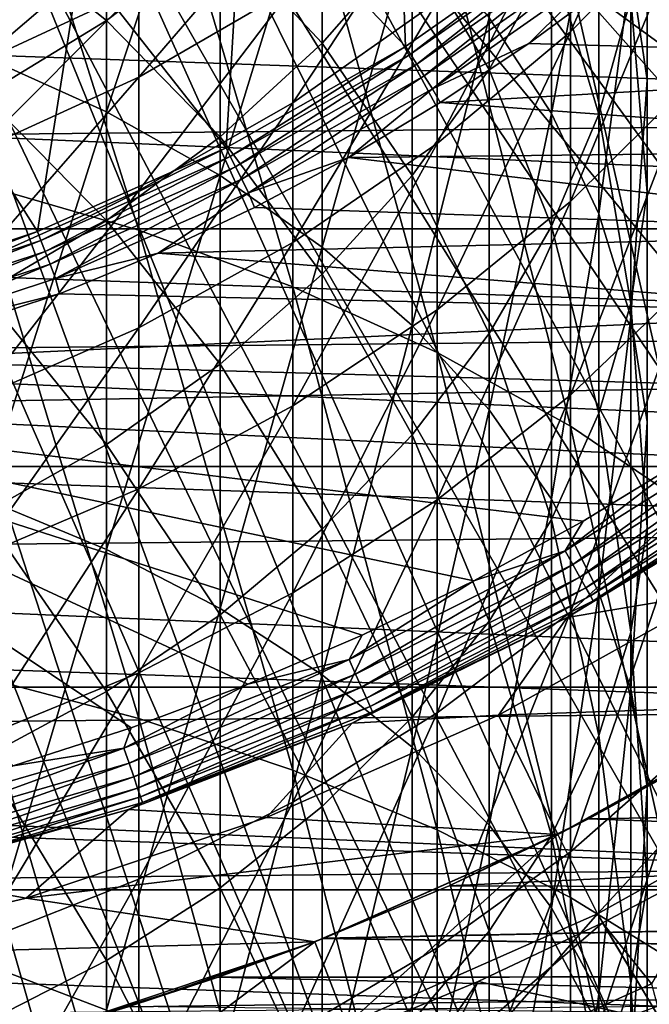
# Model space of a CAD drawing. Header units: metres. Extents: x -22 to 72, y -222 to 22.
# Tile 94 of 256: x 4.88 to 9, y -17.99 to -11.54. Entities that reach past the tile are written whole.
import ezdxf

# ---------------------------------------------------------------- set-up
doc = ezdxf.new("R2010")
doc.units = ezdxf.units.M
doc.layers.add('solid_509499_SW0002', color=7, linetype='CONTINUOUS')

msp = doc.modelspace()

# ---------------------------------------------------------------- linework, layer by layer
at = {"layer": 'solid_509499_SW0002'}
for points in [[(9.092572, -7.36302, 120.188515), (8.69476, -7.828797, 120.188515), (16.352165, -14.286456, 120.013718)], [(8.69476, -7.828797, 120.188515), (8.273117, -8.273117, 120.188515), (15.69474, -15.005708, 120.013718)], [(8.69476, -7.828797, 120.188515), (15.69474, -15.005708, 120.013718), (16.352165, -14.286456, 120.013718)], [(8.273117, -8.273117, 120.188515), (7.828797, -8.69476, 120.188515), (15.005708, -15.69474, 120.013718)], [(8.273117, -8.273117, 120.188515), (15.005708, -15.69474, 120.013718), (15.69474, -15.005708, 120.013718)], [(9.276126, -11.842672, 280.60907), (9.276126, -9.113338, 278.033234), (8.485281, -8.494098, 278.64798)], [(8.485281, -11.264768, 281.262817), (9.276126, -11.842672, 280.60907), (8.485281, -8.494098, 278.64798)], [(7.828797, -8.69476, 120.188515), (7.36302, -9.092572, 120.188515), (14.286456, -16.352165, 120.013718)], [(7.828797, -8.69476, 120.188515), (14.286456, -16.352165, 120.013718), (15.005708, -15.69474, 120.013718)], [(4.639985, -11.777107, 280.683228), (4.639985, -9.043084, 278.102966), (5.446568, -9.431192, 277.717682)], [(7.36302, -9.092572, 120.188515), (6.87706, -9.465462, 120.188515), (13.538434, -16.97666, 120.013718)], [(7.36302, -9.092572, 120.188515), (13.538434, -16.97666, 120.013718), (14.286456, -16.352165, 120.013718)], [(5.446568, -12.139307, 280.273499), (4.639985, -11.777107, 280.683228), (5.446568, -9.431192, 277.717682)], [(5.446568, -12.139307, 280.273499), (5.446568, -9.431192, 277.717682), (6.189295, -9.878915, 277.273224)], [(6.87706, -9.465462, 120.188515), (6.372252, -9.812407, 120.188515), (12.763146, -17.566965, 120.013718)], [(6.87706, -9.465462, 120.188515), (12.763146, -17.566965, 120.013718), (13.538434, -16.97666, 120.013718)], [(5.656761, -12.915703, 285.350555), (5.656761, -9.875397, 282.834534), (4.592201, -9.541925, 283.211761)], [(4.592201, -12.607499, 285.748688), (5.656761, -12.915703, 285.350555), (4.592201, -9.541925, 283.211761)], [(8.36079, -12.151821, 275.016846), (7.951608, -11.524157, 275.639954), (8.36079, -9.785915, 272.473022)], [(8.36079, -12.151821, 275.016846), (8.36079, -9.785915, 272.473022), (8.67195, -10.482265, 271.866425)], [(6.372252, -9.812407, 120.188515), (5.849977, -10.132458, 120.188515), (11.137075, -18.640324, 120.013718)], [(6.372252, -9.812407, 120.188515), (11.962156, -18.121891, 120.013718), (12.763146, -17.566965, 120.013718)], [(6.372252, -9.812407, 120.188515), (11.137075, -18.640324, 120.013718), (11.962156, -18.121891, 120.013718)], [(8.485281, -11.615977, 253.259521), (8.485281, -10.667723, 250.726974), (9.276126, -9.841032, 251.006149)], [(9.276126, -10.809216, 253.591949), (8.485281, -11.615977, 253.259521), (9.276126, -9.841032, 251.006149)], [(8.986801, -11.93041, 270.605011), (8.881438, -11.199902, 271.241333), (8.986801, -9.852207, 268.056122)], [(8.986801, -11.93041, 270.605011), (8.986801, -9.852207, 268.056122), (8.986801, -10.627136, 267.46524)], [(6.189295, -12.557142, 279.800812), (5.446568, -12.139307, 280.273499), (6.189295, -9.878915, 277.273224)], [(6.666843, -13.286294, 284.871796), (6.666843, -10.276371, 282.38092), (5.656761, -9.875397, 282.834534)], [(5.656761, -12.915703, 285.350555), (6.666843, -13.286294, 284.871796), (5.656761, -9.875397, 282.834534)], [(6.189295, -12.557142, 279.800812), (6.189295, -9.878915, 277.273224), (6.859458, -10.381001, 276.77478)], [(7.404852, -11.711001, 110.75), (6.335891, -10.589547, 108.125244), (7.338073, -9.921427, 108.125244)], [(8.510792, -10.933701, 110.75), (7.404852, -11.711001, 110.75), (7.338073, -9.921427, 108.125244)], [(5.849977, -10.132458, 120.188515), (5.311668, -10.424736, 120.188515), (10.289566, -19.121218, 120.013718)], [(5.849977, -10.132458, 120.188515), (10.289566, -19.121218, 120.013718), (11.137075, -18.640324, 120.013718)], [(7.61272, -13.715705, 284.317078), (7.61272, -10.740986, 281.855347), (6.666843, -10.276371, 282.38092)], [(6.666843, -13.286294, 284.871796), (7.61272, -13.715705, 284.317078), (6.666843, -10.276371, 282.38092)], [(7.951608, -11.861874, 262.775299), (7.951608, -10.293571, 260.238556), (7.449201, -11.017731, 259.822845)], [(7.951608, -11.861874, 262.775299), (8.36079, -11.125146, 263.264648), (7.951608, -10.293571, 260.238556)], [(6.859458, -11.690536, 259.436584), (6.859458, -10.339965, 256.895782), (6.189295, -10.97516, 256.584259)], [(6.859458, -13.025714, 279.270752), (6.189295, -12.557142, 279.800812), (6.859458, -10.381001, 276.77478)], [(6.859458, -11.690536, 259.436584), (7.449201, -11.017731, 259.822845), (6.859458, -10.339965, 256.895782)], [(6.859458, -13.025714, 279.270752), (6.859458, -10.381001, 276.77478), (7.449201, -10.931567, 276.22821)], [(8.67195, -12.154334, 266.300781), (8.67195, -10.355885, 263.775604), (8.36079, -11.125146, 263.264648)], [(8.67195, -12.154334, 266.300781), (8.881438, -11.397523, 266.877838), (8.67195, -10.355885, 263.775604)], [(5.446568, -11.541576, 256.306427), (5.446568, -10.39511, 253.762573), (4.639985, -10.900746, 253.55423)], [(5.311668, -10.424736, 120.188515), (4.7588, -10.68844, 120.188515), (9.421335, -19.563604, 120.013718)], [(5.311668, -10.424736, 120.188515), (9.421335, -19.563604, 120.013718), (10.289566, -19.121218, 120.013718)], [(5.446568, -11.541576, 256.306427), (6.189295, -10.97516, 256.584259), (5.446568, -10.39511, 253.762573)], [(8.67195, -12.807204, 274.366211), (8.36079, -12.151821, 275.016846), (8.67195, -10.482265, 271.866425)], [(8.67195, -12.807204, 274.366211), (8.67195, -10.482265, 271.866425), (8.881438, -11.199902, 271.241333)], [(6.228431, -12.376834, 110.75), (5.273348, -11.156784, 108.125244), (6.335891, -10.589547, 108.125244)], [(7.404852, -11.711001, 110.75), (6.228431, -12.376834, 110.75), (6.335891, -10.589547, 108.125244)], [(8.986801, -12.665226, 269.964935), (8.986801, -10.627136, 267.46524), (8.881438, -11.397523, 266.877838)], [(8.986801, -12.665226, 269.964935), (8.986801, -11.93041, 270.605011), (8.986801, -10.627136, 267.46524)], [(17.100216, -10.658568, 0.034086), (-16.880907, -11.002612, 0.034086), (16.058329, -12.171795, 0.034086)], [(4.7588, -10.68844, 120.188515), (4.192889, -10.922849, 120.188515), (8.53413, -19.966591, 120.013718)], [(4.7588, -10.68844, 120.188515), (8.53413, -19.966591, 120.013718), (9.421335, -19.563604, 120.013718)], [(6.666843, -12.081623, 250.249466), (6.666843, -11.328352, 247.753616), (7.61272, -10.650517, 247.934326)], [(7.61272, -11.416992, 250.473923), (6.666843, -12.081623, 250.249466), (7.61272, -10.650517, 247.934326)], [(7.61272, -12.347182, 252.958237), (7.61272, -11.416992, 250.473923), (8.485281, -10.667723, 250.726974)], [(8.485281, -11.615977, 253.259521), (7.61272, -12.347182, 252.958237), (8.485281, -10.667723, 250.726974)], [(5.656761, -11.91334, 247.597656), (5.656761, -11.333071, 245.096466), (6.666843, -10.739171, 245.21402)], [(6.666843, -11.328352, 247.753616), (5.656761, -11.91334, 247.597656), (6.666843, -10.739171, 245.21402)], [(8.485281, -14.199799, 283.691711), (8.485281, -11.264768, 281.262817), (7.61272, -10.740986, 281.855347)], [(7.61272, -13.715705, 284.317078), (8.485281, -14.199799, 283.691711), (7.61272, -10.740986, 281.855347)], [(8.485281, -12.727102, 255.724976), (8.485281, -11.615977, 253.259521), (9.276126, -10.809216, 253.591949)], [(9.276126, -11.943696, 256.109222), (8.485281, -12.727102, 255.724976), (9.276126, -10.809216, 253.591949)], [(4.639985, -12.032576, 256.065613), (5.446568, -11.541576, 256.306427), (4.639985, -10.900746, 253.55423)], [(4.192889, -10.922849, 120.188515), (3.615485, -11.127317, 120.188515), (7.62974, -20.329369, 120.013718)], [(4.192889, -10.922849, 120.188515), (7.62974, -20.329369, 120.013718), (8.53413, -19.966591, 120.013718)], [(4.592201, -11.82699, 244.998718), (4.592201, -11.41611, 242.497421), (5.656761, -10.916875, 242.56282)], [(5.656761, -11.333071, 245.096466), (4.592201, -11.82699, 244.998718), (5.656761, -10.916875, 242.56282)], [(7.449201, -13.539527, 278.689484), (6.859458, -13.025714, 279.270752), (7.449201, -10.931567, 276.22821)], [(7.437571, -11.762756, 110.834335), (7.404852, -11.711001, 110.75), (8.510792, -10.933701, 110.75)], [(7.437571, -11.762756, 110.834335), (8.510792, -10.933701, 110.75), (8.548398, -10.982021, 110.834335)], [(7.449201, -13.539527, 278.689484), (7.449201, -10.931567, 276.22821), (7.951608, -11.524157, 275.639954)], [(16.058329, -12.171795, 0.034086), (-16.880907, -11.002612, 0.034086), (-15.808596, -12.494431, 0.034086)], [(6.189295, -12.304101, 259.084351), (6.189295, -10.97516, 256.584259), (5.446568, -11.541576, 256.306427)], [(6.189295, -12.304101, 259.084351), (6.859458, -11.690536, 259.436584), (6.189295, -10.97516, 256.584259)], [(7.449201, -12.557431, 262.313324), (7.449201, -11.017731, 259.822845), (6.859458, -11.690536, 259.436584)], [(7.437571, -11.762756, 110.834335), (8.548398, -10.982021, 110.834335), (7.479104, -11.828448, 110.904388)], [(7.449201, -12.557431, 262.313324), (7.951608, -11.861874, 262.775299), (7.449201, -11.017731, 259.822845)], [(8.548398, -10.982021, 110.834335), (8.596136, -11.043353, 110.904388), (7.479104, -11.828448, 110.904388)], [(4.123057, -11.511934, 107.898911), (5.222995, -11.056458, 107.898979), (4.160568, -11.617732, 108.125244)], [(5.222995, -11.056458, 107.898979), (5.273348, -11.156784, 108.125244), (4.160568, -11.617732, 108.125244)], [(7.479104, -11.828448, 110.904388), (8.596136, -11.043353, 110.904388), (7.527522, -11.905024, 110.956734)], [(8.596136, -11.043353, 110.904388), (8.651786, -11.114845, 110.956734), (7.527522, -11.905024, 110.956734)], [(3.615485, -11.127317, 120.188515), (3.028171, -11.301288, 120.188515), (6.709983, -20.651205, 120.013718)], [(3.615485, -11.127317, 120.188515), (6.709983, -20.651205, 120.013718), (7.62974, -20.329369, 120.013718)], [(4.992727, -12.924862, 110.75), (4.160568, -11.617732, 108.125244), (5.273348, -11.156784, 108.125244)], [(6.228431, -12.376834, 110.75), (4.992727, -12.924862, 110.75), (5.273348, -11.156784, 108.125244)], [(7.527522, -11.905024, 110.956734), (8.651786, -11.114845, 110.956734), (7.580705, -11.989128, 110.989075)], [(8.651786, -11.114845, 110.956734), (8.71291, -11.193367, 110.989075), (7.580705, -11.989128, 110.989075)], [(8.36079, -12.888699, 265.740814), (8.36079, -11.125146, 263.264648), (7.951608, -11.861874, 262.775299)], [(8.36079, -12.888699, 265.740814), (8.67195, -12.154334, 266.300781), (8.36079, -11.125146, 263.264648)], [(8.21272, -11.692625, 111), (7.580705, -11.989128, 110.989075), (8.71291, -11.193367, 110.989075)], [(8.77392, -11.277613, 111), (8.21272, -11.692625, 111), (8.71291, -11.193367, 110.989075)], [(8.881438, -13.482619, 273.695709), (8.67195, -12.807204, 274.366211), (8.881438, -11.199902, 271.241333)], [(8.77392, -11.277613, 111), (12.942162, -11.206929, 111), (12.394386, -11.80991, 111)], [(8.881438, -13.482619, 273.695709), (8.881438, -11.199902, 271.241333), (8.986801, -11.93041, 270.605011)], [(18.430916, -12.905476), (-18.430916, -12.905476), (-19.485569, -11.250006)], [(19.485569, -11.250006), (18.430916, -12.905476), (-19.485569, -11.250006)], [(8.77392, -11.277613, 111), (12.394386, -11.80991, 111), (8.21272, -11.692625, 111)], [(9.276126, -14.733914, 283.001709), (9.276126, -11.842672, 280.60907), (8.485281, -11.264768, 281.262817)], [(8.485281, -14.199799, 283.691711), (9.276126, -14.733914, 283.001709), (8.485281, -11.264768, 281.262817)], [(3.028171, -11.301288, 120.188515), (5.776714, -20.931454, 120.013718), (6.709983, -20.651205, 120.013718)], [(3.028171, -11.301288, 120.188515), (4.831811, -21.169548, 120.013718), (5.776714, -20.931454, 120.013718)], [(4.592201, -12.399846, 247.467957), (4.592201, -11.82699, 244.998718), (5.656761, -11.333071, 245.096466)], [(5.656761, -11.91334, 247.597656), (4.592201, -12.399846, 247.467957), (5.656761, -11.333071, 245.096466)], [(5.656761, -12.655216, 250.055756), (5.656761, -11.91334, 247.597656), (6.666843, -11.328352, 247.753616)], [(6.666843, -12.081623, 250.249466), (5.656761, -12.655216, 250.055756), (6.666843, -11.328352, 247.753616)], [(6.666843, -12.99579, 252.690979), (6.666843, -12.081623, 250.249466), (7.61272, -11.416992, 250.473923)], [(7.61272, -12.347182, 252.958237), (6.666843, -12.99579, 252.690979), (7.61272, -11.416992, 250.473923)], [(8.881438, -13.395734, 269.328613), (8.881438, -11.397523, 266.877838), (8.67195, -12.154334, 266.300781)], [(8.881438, -13.395734, 269.328613), (8.986801, -12.665226, 269.964935), (8.881438, -11.397523, 266.877838)], [(5.446568, -12.85123, 258.770264), (5.446568, -11.541576, 256.306427), (4.639985, -12.032576, 256.065613)], [(5.446568, -12.85123, 258.770264), (6.189295, -12.304101, 259.084351), (5.446568, -11.541576, 256.306427)], [(7.951608, -14.092559, 278.063873), (7.449201, -13.539527, 278.689484), (7.951608, -11.524157, 275.639954)], [(7.951608, -14.092559, 278.063873), (7.951608, -11.524157, 275.639954), (8.36079, -12.151821, 275.016846)], [(4.992727, -12.924862, 110.75), (3.709501, -13.349869, 110.75), (4.160568, -11.617732, 108.125244)], [(7.61272, -13.437141, 255.376724), (7.61272, -12.347182, 252.958237), (8.485281, -11.615977, 253.259521)], [(8.485281, -12.727102, 255.724976), (7.61272, -13.437141, 255.376724), (8.485281, -11.615977, 253.259521)], [(6.859458, -13.203664, 261.884094), (6.859458, -11.690536, 259.436584), (6.189295, -12.304101, 259.084351)], [(6.25595, -12.431532, 110.834335), (6.228431, -12.376834, 110.75), (7.404852, -11.711001, 110.75)], [(6.25595, -12.431532, 110.834335), (7.404852, -11.711001, 110.75), (7.437571, -11.762756, 110.834335)], [(6.859458, -13.203664, 261.884094), (7.449201, -12.557431, 262.313324), (6.859458, -11.690536, 259.436584)], [(8.21272, -11.692625, 111), (7.631751, -12.079844, 111), (7.580705, -11.989128, 110.989075)], [(8.21272, -11.692625, 111), (12.394386, -11.80991, 111), (7.631751, -12.079844, 111)], [(4.639985, -14.673317, 283.080017), (4.639985, -11.777107, 280.683228), (5.446568, -12.139307, 280.273499)], [(6.25595, -12.431532, 110.834335), (7.437571, -11.762756, 110.834335), (6.290884, -12.500958, 110.904388)], [(7.437571, -11.762756, 110.834335), (7.479104, -11.828448, 110.904388), (6.290884, -12.500958, 110.904388)], [(6.290884, -12.500958, 110.904388), (7.479104, -11.828448, 110.904388), (6.33161, -12.581887, 110.956734)], [(7.479104, -11.828448, 110.904388), (7.527522, -11.905024, 110.956734), (6.33161, -12.581887, 110.956734)], [(7.951608, -13.592005, 265.204559), (7.951608, -11.861874, 262.775299), (7.449201, -12.557431, 262.313324)], [(7.631751, -12.079844, 111), (12.394386, -11.80991, 111), (11.818536, -12.386161, 111)], [(7.951608, -13.592005, 265.204559), (8.36079, -12.888699, 265.740814), (7.951608, -11.861874, 262.775299)], [(4.592201, -13.132246, 249.894653), (4.592201, -12.399846, 247.467957), (5.656761, -11.91334, 247.597656)], [(5.656761, -12.655216, 250.055756), (4.592201, -13.132246, 249.894653), (5.656761, -11.91334, 247.597656)], [(6.33161, -12.581887, 110.956734), (7.527522, -11.905024, 110.956734), (6.376344, -12.670774, 110.989075)], [(7.527522, -11.905024, 110.956734), (7.580705, -11.989128, 110.989075), (6.376344, -12.670774, 110.989075)], [(8.986801, -14.17015, 273.013184), (8.881438, -13.482619, 273.695709), (8.986801, -11.93041, 270.605011)], [(8.986801, -14.17015, 273.013184), (8.986801, -11.93041, 270.605011), (8.986801, -12.665226, 269.964935)], [(7.03211, -12.438475, 111), (6.376344, -12.670774, 110.989075), (7.580705, -11.989128, 110.989075)], [(7.631751, -12.079844, 111), (7.03211, -12.438475, 111), (7.580705, -11.989128, 110.989075)], [(8.485281, -13.996384, 258.112854), (8.485281, -12.727102, 255.724976), (9.276126, -11.943696, 256.109222)], [(9.276126, -13.239655, 258.547272), (8.485281, -13.996384, 258.112854), (9.276126, -11.943696, 256.109222)], [(4.639985, -13.325508, 258.497986), (5.446568, -12.85123, 258.770264), (4.639985, -12.032576, 256.065613)], [(5.656761, -13.555554, 252.460342), (5.656761, -12.655216, 250.055756), (6.666843, -12.081623, 250.249466)], [(6.666843, -12.99579, 252.690979), (5.656761, -13.555554, 252.460342), (6.666843, -12.081623, 250.249466)], [(7.631751, -12.079844, 111), (11.818536, -12.386161, 111), (7.03211, -12.438475, 111)], [(16.058329, -12.171795, 0.034086), (-15.808596, -12.494431, 0.034086), (14.882935, -13.58384, 0.034086)], [(5.446568, -15.008073, 282.647552), (4.639985, -14.673317, 283.080017), (5.446568, -12.139307, 280.273499)], [(5.446568, -15.008073, 282.647552), (5.446568, -12.139307, 280.273499), (6.189295, -12.557142, 279.800812)], [(8.36079, -14.678325, 277.401245), (7.951608, -14.092559, 278.063873), (8.36079, -12.151821, 275.016846)], [(8.36079, -14.678325, 277.401245), (8.36079, -12.151821, 275.016846), (8.67195, -12.807204, 274.366211)], [(8.67195, -14.113371, 268.703491), (8.67195, -12.154334, 266.300781), (8.36079, -12.888699, 265.740814)], [(8.67195, -14.113371, 268.703491), (8.881438, -13.395734, 269.328613), (8.67195, -12.154334, 266.300781)], [(6.189295, -13.792994, 261.492645), (6.189295, -12.304101, 259.084351), (5.446568, -12.85123, 258.770264)], [(6.189295, -13.792994, 261.492645), (6.859458, -13.203664, 261.884094), (6.189295, -12.304101, 259.084351)], [(5.014784, -12.981981, 110.834335), (4.992727, -12.924862, 110.75), (6.228431, -12.376834, 110.75)], [(5.014784, -12.981981, 110.834335), (6.228431, -12.376834, 110.75), (6.25595, -12.431532, 110.834335)], [(6.666843, -14.066973, 255.06781), (6.666843, -12.99579, 252.690979), (7.61272, -12.347182, 252.958237)], [(7.61272, -13.437141, 255.376724), (6.666843, -14.066973, 255.06781), (7.61272, -12.347182, 252.958237)], [(5.014784, -12.981981, 110.834335), (6.25595, -12.431532, 110.834335), (5.042787, -13.054482, 110.904388)], [(6.25595, -12.431532, 110.834335), (6.290884, -12.500958, 110.904388), (5.042787, -13.054482, 110.904388)], [(7.03211, -12.438475, 111), (6.415275, -12.767553, 111), (6.376344, -12.670774, 110.989075)], [(7.03211, -12.438475, 111), (11.216026, -12.934278, 111), (6.415275, -12.767553, 111)], [(7.03211, -12.438475, 111), (11.818536, -12.386161, 111), (11.216026, -12.934278, 111)], [(14.882935, -13.58384, 0.034086), (-15.808596, -12.494431, 0.034086), (-14.604852, -13.882391, 0.034086)], [(5.042787, -13.054482, 110.904388), (6.290884, -12.500958, 110.904388), (5.075433, -13.138994, 110.956734)], [(6.290884, -12.500958, 110.904388), (6.33161, -12.581887, 110.956734), (5.075433, -13.138994, 110.956734)], [(6.189295, -15.394248, 282.148682), (5.446568, -15.008073, 282.647552), (6.189295, -12.557142, 279.800812)], [(6.189295, -15.394248, 282.148682), (6.189295, -12.557142, 279.800812), (6.859458, -13.025714, 279.270752)], [(7.449201, -14.256008, 264.698242), (7.449201, -12.557431, 262.313324), (6.859458, -13.203664, 261.884094)], [(7.449201, -14.256008, 264.698242), (7.951608, -13.592005, 265.204559), (7.449201, -12.557431, 262.313324)], [(5.656761, -16.113365, 287.6633), (5.656761, -12.915703, 285.350555), (4.592201, -12.607499, 285.748688)], [(4.592201, -15.831737, 288.080658), (5.656761, -16.113365, 287.6633), (4.592201, -12.607499, 285.748688)], [(5.075433, -13.138994, 110.956734), (6.33161, -12.581887, 110.956734), (5.111293, -13.231816, 110.989075)], [(6.33161, -12.581887, 110.956734), (6.376344, -12.670774, 110.989075), (5.111293, -13.231816, 110.989075)], [(4.592201, -14.021084, 252.268524), (4.592201, -13.132246, 249.894653), (5.656761, -12.655216, 250.055756)], [(5.656761, -13.555554, 252.460342), (4.592201, -14.021084, 252.268524), (5.656761, -12.655216, 250.055756)], [(5.783134, -13.066044, 111), (5.111293, -13.231816, 110.989075), (6.376344, -12.670774, 110.989075)], [(6.415275, -12.767553, 111), (5.783134, -13.066044, 111), (6.376344, -12.670774, 110.989075)], [(8.986801, -14.861734, 272.32663), (8.986801, -12.665226, 269.964935), (8.881438, -13.395734, 269.328613)], [(8.986801, -14.861734, 272.32663), (8.986801, -14.17015, 273.013184), (8.986801, -12.665226, 269.964935)], [(6.415275, -12.767553, 111), (11.216026, -12.934278, 111), (5.783134, -13.066044, 111)], [(7.61272, -14.682242, 257.719116), (7.61272, -13.437141, 255.376724), (8.485281, -12.727102, 255.724976)], [(8.485281, -13.996384, 258.112854), (7.61272, -14.682242, 257.719116), (8.485281, -12.727102, 255.724976)], [(8.67195, -15.289958, 276.70932), (8.36079, -14.678325, 277.401245), (8.67195, -12.807204, 274.366211)], [(8.67195, -15.289958, 276.70932), (8.67195, -12.807204, 274.366211), (8.881438, -13.482619, 273.695709)], [(5.446568, -14.318512, 261.143585), (5.446568, -12.85123, 258.770264), (4.639985, -13.325508, 258.497986)], [(5.446568, -14.318512, 261.143585), (6.189295, -13.792994, 261.492645), (5.446568, -12.85123, 258.770264)], [(8.36079, -14.809721, 268.096924), (8.36079, -12.888699, 265.740814), (7.951608, -13.592005, 265.204559)], [(8.36079, -14.809721, 268.096924), (8.67195, -14.113371, 268.703491), (8.36079, -12.888699, 265.740814)], [(17.235994, -14.462728), (-17.235994, -14.462728), (-18.430916, -12.905476)], [(18.430916, -12.905476), (17.235994, -14.462728), (-18.430916, -12.905476)], [(3.725887, -13.408865, 110.834335), (3.709501, -13.349869, 110.75), (4.992727, -12.924862, 110.75)], [(3.725887, -13.408865, 110.834335), (4.992727, -12.924862, 110.75), (5.014784, -12.981981, 110.834335)], [(6.666843, -16.452002, 287.161438), (6.666843, -13.286294, 284.871796), (5.656761, -12.915703, 285.350555)], [(5.656761, -16.113365, 287.6633), (6.666843, -16.452002, 287.161438), (5.656761, -12.915703, 285.350555)], [(5.783134, -13.066044, 111), (11.216026, -12.934278, 111), (10.58835, -13.452942, 111)], [(3.725887, -13.408865, 110.834335), (5.014784, -12.981981, 110.834335), (3.746691, -13.483749, 110.904388)], [(5.014784, -12.981981, 110.834335), (5.042787, -13.054482, 110.904388), (3.746691, -13.483749, 110.904388)], [(5.656761, -14.610534, 254.801208), (5.656761, -13.555554, 252.460342), (6.666843, -12.99579, 252.690979)], [(6.666843, -14.066973, 255.06781), (5.656761, -14.610534, 254.801208), (6.666843, -12.99579, 252.690979)], [(6.859458, -15.827315, 281.589233), (6.189295, -15.394248, 282.148682), (6.859458, -13.025714, 279.270752)], [(6.859458, -15.827315, 281.589233), (6.859458, -13.025714, 279.270752), (7.449201, -13.539527, 278.689484)], [(3.746691, -13.483749, 110.904388), (5.042787, -13.054482, 110.904388), (3.770946, -13.57104, 110.956734)], [(5.042787, -13.054482, 110.904388), (5.075433, -13.138994, 110.956734), (3.770946, -13.57104, 110.956734)], [(5.783134, -13.066044, 111), (5.137718, -13.333041, 111), (5.111293, -13.231816, 110.989075)], [(5.783134, -13.066044, 111), (10.58835, -13.452942, 111), (5.137718, -13.333041, 111)], [(3.770946, -13.57104, 110.956734), (5.075433, -13.138994, 110.956734), (3.797591, -13.666915, 110.989075)], [(5.075433, -13.138994, 110.956734), (5.111293, -13.231816, 110.989075), (3.797591, -13.666915, 110.989075)], [(6.859458, -14.872924, 264.227875), (6.859458, -13.203664, 261.884094), (6.189295, -13.792994, 261.492645)], [(6.859458, -14.872924, 264.227875), (7.449201, -14.256008, 264.698242), (6.859458, -13.203664, 261.884094)], [(5.137718, -13.333041, 111), (3.797591, -13.666915, 110.989075), (5.111293, -13.231816, 110.989075)], [(7.61272, -16.844385, 286.579926), (7.61272, -13.715705, 284.317078), (6.666843, -13.286294, 284.871796)], [(6.666843, -16.452002, 287.161438), (7.61272, -16.844385, 286.579926), (6.666843, -13.286294, 284.871796)], [(8.485281, -15.418435, 260.413025), (8.485281, -13.996384, 258.112854), (9.276126, -13.239655, 258.547272)], [(9.276126, -14.691595, 260.895782), (8.485281, -15.418435, 260.413025), (9.276126, -13.239655, 258.547272)], [(5.137718, -13.333041, 111), (3.815474, -13.769834, 111), (3.797591, -13.666915, 110.989075)], [(5.137718, -13.333041, 111), (10.58835, -13.452942, 111), (3.815474, -13.769834, 111)], [(4.639985, -14.774057, 260.841003), (5.446568, -14.318512, 261.143585), (4.639985, -13.325508, 258.497986)], [(8.881438, -15.549265, 271.644104), (8.881438, -13.395734, 269.328613), (8.67195, -14.113371, 268.703491)], [(8.881438, -15.549265, 271.644104), (8.986801, -14.861734, 272.32663), (8.881438, -13.395734, 269.328613)], [(3.815474, -13.769834, 111), (10.58835, -13.452942, 111), (9.936937, -13.941023, 111)], [(6.666843, -15.290627, 257.369843), (6.666843, -14.066973, 255.06781), (7.61272, -13.437141, 255.376724)], [(7.61272, -14.682242, 257.719116), (6.666843, -15.290627, 257.369843), (7.61272, -13.437141, 255.376724)], [(7.449201, -16.302197, 280.975769), (6.859458, -15.827315, 281.589233), (7.449201, -13.539527, 278.689484)], [(7.449201, -16.302197, 280.975769), (7.449201, -13.539527, 278.689484), (7.951608, -14.092559, 278.063873)], [(8.881438, -15.920287, 275.996277), (8.67195, -15.289958, 276.70932), (8.881438, -13.482619, 273.695709)], [(8.881438, -15.920287, 275.996277), (8.881438, -13.482619, 273.695709), (8.986801, -14.17015, 273.013184)], [(14.882935, -13.58384, 0.034086), (-14.604852, -13.882391, 0.034086), (13.58384, -14.882935, 0.034086)], [(4.592201, -15.062587, 254.579483), (4.592201, -14.021084, 252.268524), (5.656761, -13.555554, 252.460342)], [(5.656761, -14.610534, 254.801208), (4.592201, -15.062587, 254.579483), (5.656761, -13.555554, 252.460342)], [(7.951608, -15.476622, 267.516022), (7.951608, -13.592005, 265.204559), (7.449201, -14.256008, 264.698242)], [(7.951608, -15.476622, 267.516022), (8.36079, -14.809721, 268.096924), (7.951608, -13.592005, 265.204559)], [(8.485281, -17.286737, 285.924377), (8.485281, -14.199799, 283.691711), (7.61272, -13.715705, 284.317078)], [(7.61272, -16.844385, 286.579926), (8.485281, -17.286737, 285.924377), (7.61272, -13.715705, 284.317078)], [(3.815474, -13.769834, 111), (9.936937, -13.941023, 111), (2.465689, -14.074325, 111)], [(6.189295, -15.435519, 263.798889), (6.189295, -13.792994, 261.492645), (5.446568, -14.318512, 261.143585)], [(6.189295, -15.435519, 263.798889), (6.859458, -14.872924, 264.227875), (6.189295, -13.792994, 261.492645)], [(13.58384, -14.882935, 0.034086), (-14.604852, -13.882391, 0.034086), (-13.27972, -15.154917, 0.034086)], [(9.263073, -14.397581, 111), (2.465689, -14.074325, 111), (9.936937, -13.941023, 111)], [(7.61272, -16.077204, 259.975464), (7.61272, -14.682242, 257.719116), (8.485281, -13.996384, 258.112854)], [(8.485281, -15.418435, 260.413025), (7.61272, -16.077204, 259.975464), (8.485281, -13.996384, 258.112854)], [(8.568022, -14.821737, 111), (2.465689, -14.074325, 111), (9.263073, -14.397581, 111)], [(7.853078, -15.212626, 111), (2.465689, -14.074325, 111), (8.568022, -14.821737, 111)], [(7.119969, -15.569227, 111), (2.465689, -14.074325, 111), (7.853078, -15.212626, 111)], [(6.370832, -15.890477, 111), (2.465689, -14.074325, 111), (7.119969, -15.569227, 111)], [(5.60793, -16.17547, 111), (2.465689, -14.074325, 111), (6.370832, -15.890477, 111)], [(4.833591, -16.423494, 111), (2.465689, -14.074325, 111), (5.60793, -16.17547, 111)], [(5.656761, -15.815677, 257.06842), (5.656761, -14.610534, 254.801208), (6.666843, -14.066973, 255.06781)], [(6.666843, -15.290627, 257.369843), (5.656761, -15.815677, 257.06842), (6.666843, -14.066973, 255.06781)], [(7.951608, -16.813324, 280.31546), (7.449201, -16.302197, 280.975769), (7.951608, -14.092559, 278.063873)], [(7.951608, -16.813324, 280.31546), (7.951608, -14.092559, 278.063873), (8.36079, -14.678325, 277.401245)], [(8.67195, -16.22468, 270.973572), (8.67195, -14.113371, 268.703491), (8.36079, -14.809721, 268.096924)], [(8.67195, -16.22468, 270.973572), (8.881438, -15.549265, 271.644104), (8.67195, -14.113371, 268.703491)], [(9.794017, -14.1751, 110.987862), (8.450067, -15.01508, 110.987862), (9.263073, -14.397581, 111)], [(8.501459, -15.1064, 110.951752), (8.450067, -15.01508, 110.987862), (9.794017, -14.1751, 110.987862)], [(9.853583, -14.261312, 110.951752), (8.501459, -15.1064, 110.951752), (9.794017, -14.1751, 110.987862)], [(8.986801, -16.561922, 275.270416), (8.881438, -15.920287, 275.996277), (8.986801, -14.17015, 273.013184)], [(8.986801, -16.561922, 275.270416), (8.986801, -14.17015, 273.013184), (8.986801, -14.861734, 272.32663)], [(9.276126, -17.774797, 285.20108), (9.276126, -14.733914, 283.001709), (8.485281, -14.199799, 283.691711)], [(8.485281, -17.286737, 285.924377), (9.276126, -17.774797, 285.20108), (8.485281, -14.199799, 283.691711)], [(5.446568, -15.937198, 263.416351), (5.446568, -14.318512, 261.143585), (4.639985, -14.774057, 260.841003)], [(5.446568, -15.937198, 263.416351), (6.189295, -15.435519, 263.798889), (5.446568, -14.318512, 261.143585)], [(7.449201, -16.106255, 266.96756), (7.449201, -14.256008, 264.698242), (6.859458, -14.872924, 264.227875)], [(7.449201, -16.106255, 266.96756), (7.951608, -15.476622, 267.516022), (7.449201, -14.256008, 264.698242)], [(8.547688, -15.188544, 110.89344), (8.501459, -15.1064, 110.951752), (9.853583, -14.261312, 110.951752)], [(9.907165, -14.338861, 110.89344), (8.547688, -15.188544, 110.89344), (9.853583, -14.261312, 110.951752)], [(8.586479, -15.257475, 110.815804), (8.547688, -15.188544, 110.89344), (9.907165, -14.338861, 110.89344)], [(9.952127, -14.403935, 110.815804), (8.586479, -15.257475, 110.815804), (9.907165, -14.338861, 110.89344)], [(8.450067, -15.01508, 110.987862), (8.568022, -14.821737, 111), (9.263073, -14.397581, 111)], [(8.61593, -15.309806, 110.722641), (8.586479, -15.257475, 110.815804), (9.952127, -14.403935, 110.815804)], [(9.98626, -14.453339, 110.722641), (8.61593, -15.309806, 110.722641), (9.952127, -14.403935, 110.815804)], [(15.909897, -15.909908), (-15.909897, -15.909908), (-17.235994, -14.462728)], [(17.235994, -14.462728), (15.909897, -15.909908), (-17.235994, -14.462728)], [(8.634591, -15.342965, 110.618538), (8.61593, -15.309806, 110.722641), (9.98626, -14.453339, 110.722641)], [(10.00789, -14.484643, 110.618538), (8.634591, -15.342965, 110.618538), (9.98626, -14.453339, 110.722641)], [(10.00789, -14.484643, 110.618538), (9.806498, -14.638811, 110.508728), (8.634591, -15.342965, 110.618538)], [(4.592201, -16.252337, 256.817749), (4.592201, -15.062587, 254.579483), (5.656761, -14.610534, 254.801208)], [(5.656761, -15.815677, 257.06842), (4.592201, -16.252337, 256.817749), (5.656761, -14.610534, 254.801208)], [(8.464357, -15.4537, 110.508728), (9.806498, -14.638811, 110.508728), (9.464148, -15.285138, 90)], [(8.634591, -15.342965, 110.618538), (9.806498, -14.638811, 110.508728), (8.464357, -15.4537, 110.508728)], [(4.639985, -17.719425, 285.283142), (4.639985, -14.673317, 283.080017), (5.446568, -15.008073, 282.647552)], [(6.666843, -16.661558, 259.587341), (6.666843, -15.290627, 257.369843), (7.61272, -14.682242, 257.719116)], [(7.61272, -16.077204, 259.975464), (6.666843, -16.661558, 259.587341), (7.61272, -14.682242, 257.719116)], [(8.36079, -17.354706, 279.616089), (7.951608, -16.813324, 280.31546), (8.36079, -14.678325, 277.401245)], [(8.36079, -17.354706, 279.616089), (8.36079, -14.678325, 277.401245), (8.67195, -15.289958, 276.70932)], [(8.485281, -16.987223, 262.615723), (8.485281, -15.418435, 260.413025), (9.276126, -14.691595, 260.895782)], [(9.276126, -16.293356, 263.144806), (8.485281, -16.987223, 262.615723), (9.276126, -14.691595, 260.895782)], [(4.639985, -16.372078, 263.084778), (5.446568, -15.937198, 263.416351), (4.639985, -14.774057, 260.841003)], [(8.450067, -15.01508, 110.987862), (7.853078, -15.212626, 111), (8.568022, -14.821737, 111)], [(8.36079, -16.880062, 270.322968), (8.36079, -14.809721, 268.096924), (7.951608, -15.476622, 267.516022)], [(8.36079, -16.880062, 270.322968), (8.67195, -16.22468, 270.973572), (8.36079, -14.809721, 268.096924)], [(13.58384, -14.882935, 0.034086), (-13.27972, -15.154917, 0.034086), (12.171795, -16.058329, 0.034086)], [(6.859458, -16.691236, 266.458008), (6.859458, -14.872924, 264.227875), (6.189295, -15.435519, 263.798889)], [(6.859458, -16.691236, 266.458008), (7.449201, -16.106255, 266.96756), (6.859458, -14.872924, 264.227875)], [(8.986801, -17.207342, 274.540314), (8.986801, -14.861734, 272.32663), (8.881438, -15.549265, 271.644104)], [(8.986801, -17.207342, 274.540314), (8.986801, -16.561922, 275.270416), (8.986801, -14.861734, 272.32663)], [(5.446568, -18.025316, 284.829803), (4.639985, -17.719425, 285.283142), (5.446568, -15.008073, 282.647552)], [(5.446568, -18.025316, 284.829803), (5.446568, -15.008073, 282.647552), (6.189295, -15.394248, 282.148682)], [(8.450067, -15.01508, 110.987862), (7.034617, -15.728013, 110.987862), (7.853078, -15.212626, 111)], [(7.077401, -15.823669, 110.951752), (7.034617, -15.728013, 110.987862), (8.450067, -15.01508, 110.987862)], [(8.501459, -15.1064, 110.951752), (7.077401, -15.823669, 110.951752), (8.450067, -15.01508, 110.987862)], [(12.171795, -16.058329, 0.034086), (-13.27972, -15.154917, 0.034086), (-11.844168, -16.301477, 0.034086)], [(7.115886, -15.909714, 110.89344), (7.077401, -15.823669, 110.951752), (8.501459, -15.1064, 110.951752)], [(8.547688, -15.188544, 110.89344), (7.115886, -15.909714, 110.89344), (8.501459, -15.1064, 110.951752)], [(7.034617, -15.728013, 110.987862), (7.119969, -15.569227, 111), (7.853078, -15.212626, 111)], [(7.14818, -15.981917, 110.815804), (7.115886, -15.909714, 110.89344), (8.547688, -15.188544, 110.89344)], [(8.586479, -15.257475, 110.815804), (7.14818, -15.981917, 110.815804), (8.547688, -15.188544, 110.89344)], [(7.172698, -16.036734, 110.722641), (7.14818, -15.981917, 110.815804), (8.586479, -15.257475, 110.815804)], [(8.61593, -15.309806, 110.722641), (7.172698, -16.036734, 110.722641), (8.586479, -15.257475, 110.815804)], [(8.013441, -16.093176, 90), (9.464148, -15.285138, 90), (9.923253, -16.026588, 90)], [(8.464357, -15.4537, 110.508728), (9.464148, -15.285138, 90), (8.013441, -16.093176, 90)], [(5.656761, -17.165871, 259.25235), (5.656761, -15.815677, 257.06842), (6.666843, -15.290627, 257.369843)], [(6.666843, -16.661558, 259.587341), (5.656761, -17.165871, 259.25235), (6.666843, -15.290627, 257.369843)], [(7.188232, -16.071466, 110.618538), (7.172698, -16.036734, 110.722641), (8.61593, -15.309806, 110.722641)], [(8.634591, -15.342965, 110.618538), (7.188232, -16.071466, 110.618538), (8.61593, -15.309806, 110.722641)], [(8.634591, -15.342965, 110.618538), (8.464357, -15.4537, 110.508728), (7.188232, -16.071466, 110.618538)], [(8.67195, -17.919994, 278.885834), (8.36079, -17.354706, 279.616089), (8.67195, -15.289958, 276.70932)], [(8.67195, -17.919994, 278.885834), (8.67195, -15.289958, 276.70932), (8.881438, -15.920287, 275.996277)], [(6.189295, -18.378193, 284.306854), (5.446568, -18.025316, 284.829803), (6.189295, -15.394248, 282.148682)], [(6.189295, -18.378193, 284.306854), (6.189295, -15.394248, 282.148682), (6.859458, -15.827315, 281.589233)], [(6.189295, -17.224709, 265.993317), (6.189295, -15.435519, 263.798889), (5.446568, -15.937198, 263.416351)], [(6.189295, -17.224709, 265.993317), (6.859458, -16.691236, 266.458008), (6.189295, -15.435519, 263.798889)], [(7.055001, -16.14587, 110.508728), (8.464357, -15.4537, 110.508728), (8.013441, -16.093176, 90)], [(7.188232, -16.071466, 110.618538), (8.464357, -15.4537, 110.508728), (7.055001, -16.14587, 110.508728)], [(7.951608, -17.507729, 269.69986), (7.951608, -15.476622, 267.516022), (7.449201, -16.106255, 266.96756)], [(7.61272, -17.616108, 262.1362), (7.61272, -16.077204, 259.975464), (8.485281, -15.418435, 260.413025)], [(8.485281, -16.987223, 262.615723), (7.61272, -17.616108, 262.1362), (8.485281, -15.418435, 260.413025)], [(7.951608, -17.507729, 269.69986), (8.36079, -16.880062, 270.322968), (7.951608, -15.476622, 267.516022)], [(7.034617, -15.728013, 110.987862), (6.370832, -15.890477, 111), (7.119969, -15.569227, 111)], [(8.881438, -17.848976, 273.814453), (8.881438, -15.549265, 271.644104), (8.67195, -16.22468, 270.973572)], [(8.881438, -17.848976, 273.814453), (8.986801, -17.207342, 274.540314), (8.881438, -15.549265, 271.644104)], [(7.034617, -15.728013, 110.987862), (5.559647, -16.307869, 110.987862), (6.370832, -15.890477, 111)], [(5.59346, -16.407051, 110.951752), (5.559647, -16.307869, 110.987862), (7.034617, -15.728013, 110.987862)], [(7.077401, -15.823669, 110.951752), (5.59346, -16.407051, 110.951752), (7.034617, -15.728013, 110.987862)], [(4.592201, -17.585283, 258.973785), (4.592201, -16.252337, 256.817749), (5.656761, -15.815677, 257.06842)], [(5.656761, -17.165871, 259.25235), (4.592201, -17.585283, 258.973785), (5.656761, -15.815677, 257.06842)], [(5.656761, -19.454813, 289.762939), (5.656761, -16.113365, 287.6633), (4.592201, -15.831737, 288.080658)], [(4.592201, -19.200956, 290.197754), (5.656761, -19.454813, 289.762939), (4.592201, -15.831737, 288.080658)], [(5.623876, -16.496267, 110.89344), (5.59346, -16.407051, 110.951752), (7.077401, -15.823669, 110.951752)], [(7.115886, -15.909714, 110.89344), (5.623876, -16.496267, 110.89344), (7.077401, -15.823669, 110.951752)], [(6.859458, -18.773918, 283.720398), (6.189295, -18.378193, 284.306854), (6.859458, -15.827315, 281.589233)], [(6.859458, -18.773918, 283.720398), (6.859458, -15.827315, 281.589233), (7.449201, -16.302197, 280.975769)], [(14.462714, -17.236006), (-14.462714, -17.236006), (-15.909897, -15.909908)], [(15.909897, -15.909908), (14.462714, -17.236006), (-15.909897, -15.909908)], [(5.559647, -16.307869, 110.987862), (5.60793, -16.17547, 111), (6.370832, -15.890477, 111)], [(5.649399, -16.571133, 110.815804), (5.623876, -16.496267, 110.89344), (7.115886, -15.909714, 110.89344)], [(7.14818, -15.981917, 110.815804), (5.649399, -16.571133, 110.815804), (7.115886, -15.909714, 110.89344)], [(8.881438, -18.502562, 278.13324), (8.67195, -17.919994, 278.885834), (8.881438, -15.920287, 275.996277)], [(8.881438, -18.502562, 278.13324), (8.881438, -15.920287, 275.996277), (8.986801, -16.561922, 275.270416)], [(5.446568, -17.700418, 265.578918), (5.446568, -15.937198, 263.416351), (4.639985, -16.372078, 263.084778)], [(5.446568, -17.700418, 265.578918), (6.189295, -17.224709, 265.993317), (5.446568, -15.937198, 263.416351)], [(5.668776, -16.62797, 110.722641), (5.649399, -16.571133, 110.815804), (7.14818, -15.981917, 110.815804)], [(7.172698, -16.036734, 110.722641), (5.668776, -16.62797, 110.722641), (7.14818, -15.981917, 110.815804)], [(12.171795, -16.058329, 0.034086), (-11.844168, -16.301477, 0.034086), (10.658568, -17.100216, 0.034086)], [(5.681053, -16.663984, 110.618538), (5.668776, -16.62797, 110.722641), (7.172698, -16.036734, 110.722641)], [(7.188232, -16.071466, 110.618538), (5.681053, -16.663984, 110.618538), (7.172698, -16.036734, 110.722641)], [(8.013441, -16.093176, 90), (9.923253, -16.026588, 90), (8.402176, -16.873825, 90)], [(9.923246, -16.026592, 40.038475), (8.402168, -16.873829, 40.038475), (9.533782, -16.261288, 59.178413)], [(8.661832, -17.394608, 6.7), (8.402168, -16.873829, 40.038475), (9.923246, -16.026592, 40.038475)], [(9.923253, -16.026588, 90), (8.603469, -16.772085, 75.806793), (8.402176, -16.873825, 90)], [(9.923253, -16.026588, 90), (9.531653, -16.262535, 76.819275), (8.603469, -16.772085, 75.806793)], [(10.229238, -16.521574, 6.7), (8.661832, -17.394608, 6.7), (9.923246, -16.026592, 40.038475)], [(6.666843, -19.760057, 289.240112), (6.666843, -16.452002, 287.161438), (5.656761, -16.113365, 287.6633)], [(5.656761, -19.454813, 289.762939), (6.666843, -19.760057, 289.240112), (5.656761, -16.113365, 287.6633)], [(7.188232, -16.071466, 110.618538), (7.055001, -16.14587, 110.508728), (5.681053, -16.663984, 110.618538)], [(6.494368, -16.763912, 90), (8.013441, -16.093176, 90), (8.402176, -16.873825, 90)], [(7.055001, -16.14587, 110.508728), (8.013441, -16.093176, 90), (6.494368, -16.763912, 90)], [(6.666843, -18.173952, 261.710846), (6.666843, -16.661558, 259.587341), (7.61272, -16.077204, 259.975464)], [(7.61272, -17.616108, 262.1362), (6.666843, -18.173952, 261.710846), (7.61272, -16.077204, 259.975464)], [(7.449201, -18.100317, 269.111572), (7.449201, -16.106255, 266.96756), (6.859458, -16.691236, 266.458008)], [(7.449201, -18.100317, 269.111572), (7.951608, -17.507729, 269.69986), (7.449201, -16.106255, 266.96756)], [(5.559647, -16.307869, 110.987862), (4.833591, -16.423494, 111), (5.60793, -16.17547, 111)], [(5.589622, -16.709827, 110.508728), (7.055001, -16.14587, 110.508728), (6.494368, -16.763912, 90)], [(5.681053, -16.663984, 110.618538), (7.055001, -16.14587, 110.508728), (5.589622, -16.709827, 110.508728)], [(8.67195, -18.479305, 273.10141), (8.67195, -16.22468, 270.973572), (8.36079, -16.880062, 270.322968)], [(8.67195, -18.479305, 273.10141), (8.881438, -17.848976, 273.814453), (8.67195, -16.22468, 270.973572)], [(10.658568, -17.100216, 0.034086), (-11.844168, -16.301477, 0.034086), (-10.310154, -17.312515, 0.034086)], [(5.559647, -16.307869, 110.987862), (4.037635, -16.749739, 110.987862), (4.833591, -16.423494, 111)], [(4.062191, -16.85161, 110.951752), (4.037635, -16.749739, 110.987862), (5.559647, -16.307869, 110.987862)], [(5.59346, -16.407051, 110.951752), (4.062191, -16.85161, 110.951752), (5.559647, -16.307869, 110.987862)], [(7.449201, -19.207851, 283.077301), (6.859458, -18.773918, 283.720398), (7.449201, -16.302197, 280.975769)], [(7.449201, -19.207851, 283.077301), (7.449201, -16.302197, 280.975769), (7.951608, -16.813324, 280.31546)], [(8.402168, -16.873829, 40.038475), (8.604446, -16.771584, 60.192142), (9.533782, -16.261288, 59.178413)], [(8.485281, -18.696091, 264.711639), (8.485281, -16.987223, 262.615723), (9.276126, -16.293356, 263.144806)], [(9.276126, -18.038141, 265.28476), (8.485281, -18.696091, 264.711639), (9.276126, -16.293356, 263.144806)], [(8.603469, -16.772085, 75.806793), (9.531653, -16.262535, 76.819275), (21.5, -16.560507, 76.246185)], [(9.533782, -16.261288, 59.178413), (8.604446, -16.771584, 60.192142), (21.5, -16.560507, 59.753811)], [(4.639985, -18.112787, 265.219727), (5.446568, -17.700418, 265.578918), (4.639985, -16.372078, 263.084778)], [(4.08428, -16.943243, 110.89344), (4.062191, -16.85161, 110.951752), (5.59346, -16.407051, 110.951752)], [(5.623876, -16.496267, 110.89344), (4.08428, -16.943243, 110.89344), (5.59346, -16.407051, 110.951752)], [(4.102817, -17.020138, 110.815804), (4.08428, -16.943243, 110.89344), (5.623876, -16.496267, 110.89344)], [(5.649399, -16.571133, 110.815804), (4.102817, -17.020138, 110.815804), (5.623876, -16.496267, 110.89344)], [(7.61272, -20.11375, 288.634277), (7.61272, -16.844385, 286.579926), (6.666843, -16.452002, 287.161438)], [(6.666843, -19.760057, 289.240112), (7.61272, -20.11375, 288.634277), (6.666843, -16.452002, 287.161438)], [(4.116889, -17.078514, 110.722641), (4.102817, -17.020138, 110.815804), (5.649399, -16.571133, 110.815804)], [(5.668776, -16.62797, 110.722641), (4.116889, -17.078514, 110.722641), (5.649399, -16.571133, 110.815804)], [(7.68948, -17.210299, 61.213665), (21.5, -17.250723, 61.316998), (21.5, -16.560507, 59.753811)], [(8.604446, -16.771584, 60.192142), (7.68948, -17.210299, 61.213665), (21.5, -16.560507, 59.753811)], [(8.603469, -16.772085, 75.806793), (21.5, -16.560507, 76.246185), (21.5, -17.250723, 74.683006)], [(9.080943, -18.099691, 6.7), (8.661832, -17.394608, 6.7), (10.229238, -16.521574, 6.7)], [(8.986801, -19.095579, 277.367157), (8.881438, -18.502562, 278.13324), (8.986801, -16.561922, 275.270416)], [(8.986801, -19.095579, 277.367157), (8.986801, -16.561922, 275.270416), (8.986801, -17.207342, 274.540314)], [(4.125805, -17.115503, 110.618538), (4.116889, -17.078514, 110.722641), (5.668776, -16.62797, 110.722641)], [(5.681053, -16.663984, 110.618538), (4.125805, -17.115503, 110.618538), (5.668776, -16.62797, 110.722641)], [(5.681053, -16.663984, 110.618538), (5.589622, -16.709827, 110.508728), (4.125805, -17.115503, 110.618538)], [(5.656761, -18.655386, 261.343781), (5.656761, -17.165871, 259.25235), (6.666843, -16.661558, 259.587341)], [(6.666843, -18.173952, 261.710846), (5.656761, -18.655386, 261.343781), (6.666843, -16.661558, 259.587341)], [(6.859458, -18.650883, 268.565002), (6.859458, -16.691236, 266.458008), (6.189295, -17.224709, 265.993317)], [(6.859458, -18.650883, 268.565002), (7.449201, -18.100317, 269.111572), (6.859458, -16.691236, 266.458008)], [(4.079855, -17.14109, 110.508728), (5.589622, -16.709827, 110.508728), (4.919887, -17.291624, 90)], [(4.125805, -17.115503, 110.618538), (5.589622, -16.709827, 110.508728), (4.079855, -17.14109, 110.508728)], [(5.589622, -16.709827, 110.508728), (6.494368, -16.763912, 90), (4.919887, -17.291624, 90)], [(4.919887, -17.291624, 90), (6.494368, -16.763912, 90), (8.402176, -16.873825, 90)], [(7.951608, -19.674906, 282.385132), (7.449201, -19.207851, 283.077301), (7.951608, -16.813324, 280.31546)], [(8.402168, -16.873829, 40.038475), (7.68948, -17.210299, 61.213665), (8.604446, -16.771584, 60.192142)], [(7.690302, -17.209932, 74.787262), (8.603469, -16.772085, 75.806793), (21.5, -17.250723, 74.683006)], [(8.402176, -16.873825, 90), (8.603469, -16.772085, 75.806793), (7.690302, -17.209932, 74.787262)], [(7.951608, -19.674906, 282.385132), (7.951608, -16.813324, 280.31546), (8.36079, -17.354706, 279.616089)], [(4.919887, -17.291624, 90), (8.402176, -16.873825, 90), (6.809413, -17.577099, 90)], [(8.402168, -16.873829, 40.038475), (6.809405, -17.577101, 40.038475), (7.68948, -17.210299, 61.213665)], [(7.019339, -18.119843, 6.7), (6.809405, -17.577101, 40.038475), (8.402168, -16.873829, 40.038475)], [(8.402176, -16.873825, 90), (6.869721, -17.553616, 73.841347), (6.809413, -17.577099, 90)], [(8.402176, -16.873825, 90), (7.690302, -17.209932, 74.787262), (6.869721, -17.553616, 73.841347)], [(8.661832, -17.394608, 6.7), (7.019339, -18.119843, 6.7), (8.402168, -16.873829, 40.038475)], [(8.485281, -20.512484, 287.951324), (8.485281, -17.286737, 285.924377), (7.61272, -16.844385, 286.579926)], [(7.61272, -20.11375, 288.634277), (8.485281, -20.512484, 287.951324), (7.61272, -16.844385, 286.579926)], [(8.36079, -19.090939, 272.409485), (8.36079, -16.880062, 270.322968), (7.951608, -17.507729, 269.69986)], [(8.36079, -19.090939, 272.409485), (8.67195, -18.479305, 273.10141), (8.36079, -16.880062, 270.322968)], [(7.61272, -19.292421, 264.192169), (7.61272, -17.616108, 262.1362), (8.485281, -16.987223, 262.615723)], [(8.485281, -18.696091, 264.711639), (7.61272, -19.292421, 264.192169), (8.485281, -16.987223, 262.615723)], [(9.491545, -17.0341, 4.65), (8.695226, -17.454027, 4.65), (9.08097, -18.099682, 5.4)], [(8.695226, -17.454027, 2.9), (8.695226, -17.454027, 4.65), (9.491545, -17.0341, 4.65)], [(9.491545, -17.0341, 2.9), (8.695226, -17.454027, 2.9), (9.491545, -17.0341, 4.65)], [(9.016809, -17.852087, 2.4), (8.695226, -17.454027, 2.9), (9.491545, -17.0341, 2.9)], [(10.658568, -17.100216, 0.034086), (-10.310154, -17.312515, 0.034086), (9.056755, -17.999935, 0.034086)], [(4.079855, -17.14109, 110.508728), (4.919887, -17.291624, 90), (3.303431, -17.67181, 90)], [(4.592201, -19.055773, 261.038483), (4.592201, -17.585283, 258.973785), (5.656761, -17.165871, 259.25235)], [(5.656761, -18.655386, 261.343781), (4.592201, -19.055773, 261.038483), (5.656761, -17.165871, 259.25235)], [(6.809405, -17.577101, 40.038475), (6.865867, -17.555124, 62.163185), (7.68948, -17.210299, 61.213665)], [(7.68948, -17.210299, 61.213665), (6.865867, -17.555124, 62.163185), (21.5, -17.250723, 61.316998)], [(6.869721, -17.553616, 73.841347), (7.690302, -17.209932, 74.787262), (21.5, -17.250723, 74.683006)], [(8.986801, -19.692095, 276.596558), (8.986801, -17.207342, 274.540314), (8.881438, -17.848976, 273.814453)], [(8.986801, -19.692095, 276.596558), (8.986801, -19.095579, 277.367157), (8.986801, -17.207342, 274.540314)], [(12.905463, -18.430925), (-12.905463, -18.430925), (-14.462714, -17.236006)], [(14.462714, -17.236006), (12.905463, -18.430925), (-14.462714, -17.236006)], [(6.189295, -19.152969, 268.066589), (6.189295, -17.224709, 265.993317), (5.446568, -17.700418, 265.578918)], [(6.189295, -19.152969, 268.066589), (6.859458, -18.650883, 268.565002), (6.189295, -17.224709, 265.993317)], [(6.865867, -17.555124, 62.163185), (21.5, -17.793766, 62.937202), (21.5, -17.250723, 61.316998)], [(6.869721, -17.553616, 73.841347), (21.5, -17.250723, 74.683006), (21.5, -17.793766, 73.062798)], [(9.276126, -20.952417, 287.197784), (9.276126, -17.774797, 285.20108), (8.485281, -17.286737, 285.924377)], [(8.485281, -20.512484, 287.951324), (9.276126, -20.952417, 287.197784), (8.485281, -17.286737, 285.924377)], [(9.056755, -17.999935, 0.034086), (-10.310154, -17.312515, 0.034086), (-8.690454, -18.179617, 0.034086)], [(3.303431, -17.67181, 90), (4.919887, -17.291624, 90), (6.809413, -17.577099, 90)], [(7.389215, -18.853701, 6.7), (7.019339, -18.119843, 6.7), (8.661832, -17.394608, 6.7)], [(9.080943, -18.099691, 6.7), (7.389215, -18.853701, 6.7), (8.661832, -17.394608, 6.7)], [(8.36079, -20.169605, 281.652008), (7.951608, -19.674906, 282.385132), (8.36079, -17.354706, 279.616089)], [(8.36079, -20.169605, 281.652008), (8.36079, -17.354706, 279.616089), (8.67195, -17.919994, 278.885834)], [(7.362185, -18.595648, 2.4), (7.879823, -17.836994, 2.9), (8.695226, -17.454027, 2.9)], [(9.016809, -17.852087, 2.4), (7.362185, -18.595648, 2.4), (8.695226, -17.454027, 2.9)], [(8.695226, -17.454027, 4.65), (7.879823, -17.836994, 4.65), (9.08097, -18.099682, 5.4)], [(7.879823, -17.836994, 2.9), (7.879823, -17.836994, 4.65), (8.695226, -17.454027, 4.65)], [(8.695226, -17.454027, 2.9), (7.879823, -17.836994, 2.9), (8.695226, -17.454027, 4.65)], [(7.951608, -19.676704, 271.746857), (7.951608, -17.507729, 269.69986), (7.449201, -18.100317, 269.111572)], [(7.951608, -19.676704, 271.746857), (8.36079, -19.090939, 272.409485), (7.951608, -17.507729, 269.69986)], [(3.303431, -17.67181, 90), (6.809413, -17.577099, 90), (5.158554, -18.130411, 90)], [(6.809405, -17.577101, 40.038475), (5.158547, -18.130413, 40.038475), (6.169972, -17.811625, 63.00029)], [(5.318014, -18.69006, 6.7), (5.158547, -18.130413, 40.038475), (6.809405, -17.577101, 40.038475)], [(6.809413, -17.577099, 90), (5.59399, -18.000828, 72.268555), (5.158554, -18.130411, 90)], [(7.019339, -18.119843, 6.7), (5.318014, -18.69006, 6.7), (6.809405, -17.577101, 40.038475)], [(6.809413, -17.577099, 90), (6.175073, -17.809856, 73.006004), (5.59399, -18.000828, 72.268555)], [(6.865867, -17.555124, 62.163185), (6.169972, -17.811625, 63.00029), (21.5, -17.793766, 62.937202)], [(6.809405, -17.577101, 40.038475), (6.169972, -17.811625, 63.00029), (6.865867, -17.555124, 62.163185)], [(6.175073, -17.809856, 73.006004), (6.869721, -17.553616, 73.841347), (21.5, -17.793766, 73.062798)], [(6.809413, -17.577099, 90), (6.869721, -17.553616, 73.841347), (6.175073, -17.809856, 73.006004)], [(1.658791, -17.901228, 90), (3.303431, -17.67181, 90), (5.158554, -18.130411, 90)], [(6.666843, -19.82139, 263.731415), (6.666843, -18.173952, 261.710846), (7.61272, -17.616108, 262.1362)], [(7.61272, -19.292421, 264.192169), (6.666843, -19.82139, 263.731415), (7.61272, -17.616108, 262.1362)], [(5.446568, -19.600693, 267.622101), (5.446568, -17.700418, 265.578918), (4.639985, -18.112787, 265.219727)], [(4.639985, -20.902506, 287.283264), (4.639985, -17.719425, 285.283142), (5.446568, -18.025316, 284.829803)], [(5.446568, -19.600693, 267.622101), (6.189295, -19.152969, 268.066589), (5.446568, -17.700418, 265.578918)], [(5.104, -18.145845, 64.397507), (21.5, -18.184998, 64.600609), (21.5, -17.793766, 62.937202)], [(5.587326, -18.002897, 63.740189), (5.104, -18.145845, 64.397507), (21.5, -17.793766, 62.937202)], [(6.169972, -17.811625, 63.00029), (5.587326, -18.002897, 63.740189), (21.5, -17.793766, 62.937202)], [(6.175073, -17.809856, 73.006004), (21.5, -17.793766, 73.062798), (21.5, -18.184998, 71.399391)], [(5.158547, -18.130413, 40.038475), (5.587326, -18.002897, 63.740189), (6.169972, -17.811625, 63.00029)], [(5.59399, -18.000828, 72.268555), (6.175073, -17.809856, 73.006004), (21.5, -18.184998, 71.399391)], [(7.879823, -17.836994, 4.65), (7.047952, -18.181759, 4.65), (7.389238, -18.853691, 5.4)], [(7.047952, -18.181759, 2.9), (7.047952, -18.181759, 4.65), (7.879823, -17.836994, 4.65)], [(7.879823, -17.836994, 2.9), (7.047952, -18.181759, 2.9), (7.879823, -17.836994, 4.65)], [(7.362185, -18.595648, 2.4), (7.047952, -18.181759, 2.9), (7.879823, -17.836994, 2.9)], [(9.05644, -18.000097, 2.4), (7.362185, -18.595648, 2.4), (9.016809, -17.852087, 2.4)], [(7.879823, -17.836994, 4.65), (7.389238, -18.853691, 5.4), (9.08097, -18.099682, 5.4)], [(8.881438, -20.285112, 275.830475), (8.881438, -17.848976, 273.814453), (8.67195, -18.479305, 273.10141)], [(8.881438, -20.285112, 275.830475), (8.986801, -19.692095, 276.596558), (8.881438, -17.848976, 273.814453)], [(0, -17.977919, 90), (1.658791, -17.901228, 90), (5.158554, -18.130411, 90)], [(8.67195, -20.686152, 280.886475), (8.36079, -20.169605, 281.652008), (8.67195, -17.919994, 278.885834)], [(8.67195, -20.686152, 280.886475), (8.67195, -17.919994, 278.885834), (8.881438, -18.502562, 278.13324)], [(0, -17.977919, 90), (5.158554, -18.130411, 90), (-5.158554, -18.130411, 90)]]:
    msp.add_3dface(points, dxfattribs=at)

doc.saveas('drawing.dxf')
